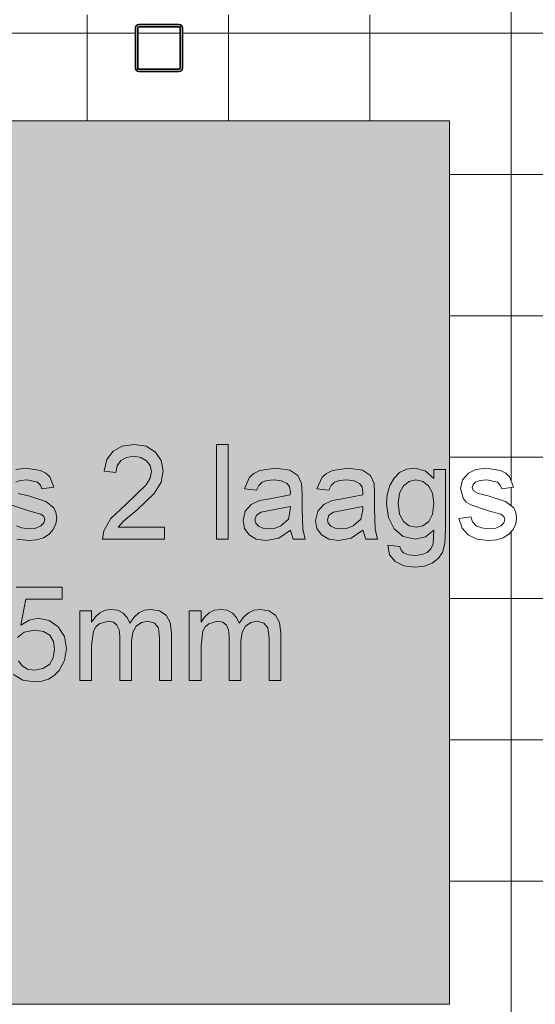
# Model space of a CAD drawing. Header units: millimetres. Extents: x -281 to 145437, y -16481 to 78869.
# Tile 109 of 256: x 5705 to 6799, y 31970 to 34060. Entities that reach past the tile are written whole.
import ezdxf

# ---------------------------------------------------------------- set-up
doc = ezdxf.new("R2010")
doc.units = ezdxf.units.MM
for name, color, linetype, lineweight in [('A--A23__Vloeren', 8, 'Continuous', 5), ('A--L28__Hoofddraagconstructies', 3, 'Continuous', 9), ('A--L90__Terrein', 7, 'Continuous', 5)]:
    doc.layers.add(name, color=color, linetype=linetype, lineweight=lineweight)

# ---------------------------------------------------------------- blocks, each defined once
blk = doc.blocks.new('28_SCO_TLB_column steel square hollow section hot rolled - K100x100x5-V51-L_80_ 11')
at = {"layer": 'A--L28__Hoofddraagconstructies', "lineweight": 13}
h = blk.add_hatch(dxfattribs=at)
h.set_pattern_fill('FP_105', color=256, style=0, pattern_type=2)
h.set_pattern_definition([(45, (-6000.5, -34000), (-500, 500), []), (45, (-5830.5, -34000), (-500, 500), []), (45, (-5820.5, -34000), (-500, 500), []), (45, (-5810.5, -34000), (-500, 500), []), (45, (-5800.5, -34000), (-500, 500), []), (45, (-5790.5, -34000), (-500, 500), []), (45, (-5780.5, -34000), (-500, 500), []), (45, (-5770.5, -34000), (-500, 500), [])])
h.paths.add_polyline_path([(-42.5, -50), (44.3, -49.3), (47.8, -47.8), (50, -42.5), (49.3, 44.3), (47.8, 47.8), (42.5, 50), (-44.3, 49.3), (-47.8, 47.8), (-50, 42.5), (-49.3, -44.3), (-47.8, -47.8), (-44.3, -49.3)])
h.paths.add_polyline_path([(-42.5, -45), (-44.3, -44.3), (-45, -42.5), (-44.3, 44.3), (-42.5, 45), (44.3, 44.3), (45, 42.5), (44.3, -44.3), (42.5, -45), (-4.5, -45)])
at = {"layer": 'A--L28__Hoofddraagconstructies', "color": 170, "lineweight": 35}
for p, q in [((-50, 42.5), (-50, -42.5)), ((-45, -42.5), (-45, 42.5)), ((42.5, 50), (-42.5, 50)), ((-42.5, 45), (42.5, 45)), ((45, 42.5), (45, -42.5)), ((50, -42.5), (50, 42.5)), ((42.5, -45), (-42.5, -45)), ((-42.5, -50), (42.5, -50))]:
    blk.add_line(p, q, dxfattribs=at)
for centre, radius, start, end in [((-42.5, 42.5), 7.5, 90, 180), ((-42.5, 42.5), 2.5, 90, 180), ((42.5, 42.5), 7.5, 360, 90), ((42.5, 42.5), 2.5, 0, 90), ((-42.5, -42.5), 7.5, 180, 270), ((-42.5, -42.5), 2.5, 180, 270), ((42.5, -42.5), 2.5, 270, 360), ((42.5, -42.5), 7.5, 270, 360)]:
    blk.add_arc(centre, radius, start, end, dxfattribs=at)
blk = doc.blocks.new('TBR-B-BWK-C-NIE-ARC-R25_rvt-1-L_80_ 11')
at = {"layer": 'A--L28__Hoofddraagconstructies', "color": 130, "lineweight": 13}
blk.add_blockref('28_SCO_TLB_column steel square hollow section hot rolled - K100x100x5-V51-L_80_ 11', (6000.5, 34000), dxfattribs=at)
blk = doc.blocks.new('NLRS_90_PA_LB_fietsvak dubbellaags_gen_cpz - NLRS_72_21_01_fietsvak 10x hoh 375-48998501-L_80_ 11')
at = {"layer": 'A--L90__Terrein'}
blk.add_hatch(color=256, dxfattribs=at).paths.add_polyline_path([(1900, 0), (1900, 1875), (0, 1875), (0, 0), (1279, 0)])
for p, q in [((1900, 1875), (0, 1875)), ((1900, 0), (1900, 1875)), ((1186.1, 1173.9), (1172.9, 1156.2)), ((1205.6, 1184.8), (1186.1, 1173.9)), ((1230.9, 1188.4), (1205.6, 1184.8)), ((1256.3, 1184.4), (1230.9, 1188.4)), ((1275.8, 1172.3), (1256.3, 1184.4)), ((1288.3, 1154.3), (1275.8, 1172.3)), ((1430.5, 1188.4), (1405.4, 1188.4)), ((1405.4, 1188.4), (1405.4, 987.5)), ((1430.5, 987.5), (1430.5, 1188.4)), ((1172.9, 1156.2), (1166.8, 1131.9)), ((1194.7, 1143.2), (1202.5, 1154.1)), ((1202.5, 1154.1), (1214.7, 1161)), ((1214.7, 1161), (1230.3, 1163.3)), ((1230.3, 1163.3), (1245.3, 1161)), ((1245.3, 1161), (1257.1, 1153.9)), ((1257.1, 1153.9), (1264.7, 1143.5)), ((1292.4, 1132.4), (1288.3, 1154.3)), ((1001.5, 1138.2), (979.9, 1135.1)), ((1032, 1133.3), (1001.5, 1138.2)), ((1043.5, 1127.5), (1032, 1133.3)), ((1166.8, 1131.9), (1191.9, 1128.8)), ((1191.9, 1128.8), (1194.7, 1143.2)), ((1267.3, 1130.9), (1264.6, 1116.8)), ((1264.7, 1143.5), (1267.3, 1130.9)), ((1287.9, 1108.6), (1292.4, 1132.4)), ((1497.8, 1133.1), (1485.2, 1127)), ((1530.9, 1138.2), (1497.8, 1133.1)), ((1561.4, 1133.7), (1530.9, 1138.2)), ((1578.6, 1122.5), (1561.4, 1133.7)), ((1651.6, 1133.1), (1639, 1127)), ((1684.8, 1138.2), (1651.6, 1133.1)), ((1715.2, 1133.7), (1684.8, 1138.2)), ((1732.4, 1122.5), (1715.2, 1133.7)), ((1809.2, 1135.8), (1794.4, 1128.5)), ((1826.4, 1138.2), (1809.2, 1135.8)), ((1848.8, 1132.7), (1826.4, 1138.2)), ((1866.9, 1116.2), (1848.8, 1132.7)), ((1892, 1135), (1866.9, 1135)), ((1866.9, 1135), (1866.9, 1116.2)), ((1892, 1007.7), (1892, 1135)), ((1956.2, 1135.1), (1940.2, 1127.7)), ((1977.8, 1138.2), (1956.2, 1135.1)), ((2008.3, 1133.3), (1977.8, 1138.2)), ((2019.8, 1127.5), (2008.3, 1133.3)), ((979.4, 1108.3), (989, 1111.9)), ((989, 1111.9), (1003.4, 1113.1)), ((1003.4, 1113.1), (1025.5, 1108.1)), ((1025.5, 1108.1), (1031.8, 1102.1)), ((1051.5, 1119.9), (1043.5, 1127.5)), ((1060.1, 1097.4), (1051.5, 1119.9)), ((1264.6, 1116.8), (1256.4, 1102.4)), ((1273.1, 1084), (1287.9, 1108.6)), ((1475.9, 1118.8), (1465.1, 1094.2)), ((1485.2, 1127), (1475.9, 1118.8)), ((1495.2, 1101.5), (1502.3, 1108.2)), ((1502.3, 1108.2), (1512.7, 1111.9)), ((1512.7, 1111.9), (1527.7, 1113.1)), ((1527.7, 1113.1), (1543.9, 1111.3)), ((1543.9, 1111.3), (1555.5, 1105.8)), ((1586.3, 1105.5), (1578.6, 1122.5)), ((1629.7, 1118.8), (1618.9, 1094.2)), ((1639, 1127), (1629.7, 1118.8)), ((1649, 1101.5), (1656.1, 1108.2)), ((1656.1, 1108.2), (1666.6, 1111.9)), ((1666.6, 1111.9), (1681.5, 1113.1)), ((1681.5, 1113.1), (1697.7, 1111.3)), ((1697.7, 1111.3), (1709.3, 1105.8)), ((1740.1, 1105.5), (1732.4, 1122.5)), ((1782.4, 1116.7), (1773.6, 1100.9)), ((1794.4, 1128.5), (1782.4, 1116.7)), ((1802.4, 1100.6), (1814.4, 1110)), ((1814.4, 1110), (1828.8, 1113.1)), ((1828.8, 1113.1), (1843.4, 1109.9)), ((1843.4, 1109.9), (1855.7, 1100.4)), ((1927.9, 1113.4), (1923.4, 1094.7)), ((1940.2, 1127.7), (1927.9, 1113.4)), ((1950.3, 1103.2), (1955.7, 1108.3)), ((1955.7, 1108.3), (1965.3, 1111.9)), ((1965.3, 1111.9), (1979.7, 1113.1)), ((1979.7, 1113.1), (2001.8, 1108.1)), ((2001.8, 1108.1), (2008.1, 1102.1)), ((2027.8, 1119.9), (2019.8, 1127.5)), ((2036.4, 1097.4), (2027.8, 1119.9)), ((1031.8, 1102.1), (1035, 1094.2)), ((1035, 1094.2), (1060.1, 1097.4)), ((1256.4, 1102.4), (1213.1, 1060.6)), ((1465.1, 1094.2), (1490.2, 1091.1)), ((1490.2, 1091.1), (1495.2, 1101.5)), ((1555.5, 1105.8), (1560.6, 1098.5)), ((1560.6, 1098.5), (1562.4, 1087.3)), ((1562.4, 1087.3), (1562.2, 1081.7)), ((1587.5, 1083.5), (1586.3, 1105.5)), ((1618.9, 1094.2), (1644, 1091.1)), ((1644, 1091.1), (1649, 1101.5)), ((1709.3, 1105.8), (1714.5, 1098.5)), ((1714.5, 1098.5), (1716.2, 1087.3)), ((1716.2, 1087.3), (1716, 1081.7)), ((1741.3, 1083.5), (1740.1, 1105.5)), ((1773.6, 1100.9), (1768.2, 1082.3)), ((1794.3, 1085.2), (1802.4, 1100.6)), ((1855.7, 1100.4), (1864.1, 1084.8)), ((1923.4, 1094.7), (1929, 1074.4)), ((1948.5, 1097.2), (1950.3, 1103.2)), ((1951.5, 1089.9), (1948.5, 1097.2)), ((1960.9, 1084.4), (1951.5, 1089.9)), ((2008.1, 1102.1), (2011.3, 1094.2)), ((2011.3, 1094.2), (2036.4, 1097.4)), ((1006.2, 1079), (984.6, 1084.4)), ((1043, 1067.2), (1006.2, 1079)), ((1060.2, 1053.8), (1043, 1067.2)), ((1237.1, 1049.5), (1273.1, 1084)), ((1496.9, 1069.3), (1479.4, 1061)), ((1518.7, 1073), (1496.9, 1069.3)), ((1562.2, 1081.7), (1518.7, 1073)), ((1587.5, 1052.2), (1587.5, 1083.5)), ((1650.8, 1069.3), (1633.2, 1061)), ((1672.5, 1073), (1650.8, 1069.3)), ((1716, 1081.7), (1672.5, 1073)), ((1741.3, 1052.2), (1741.3, 1083.5)), ((1768.2, 1082.3), (1766.4, 1062)), ((1791.5, 1063.7), (1794.3, 1085.2)), ((1864.1, 1084.8), (1866.9, 1063)), ((1929, 1074.4), (1935.9, 1066.2)), ((1935.9, 1066.2), (1945.5, 1060.1)), ((1982.5, 1079), (1960.9, 1084.4)), ((2019.4, 1067.2), (1982.5, 1079)), ((2036.5, 1053.8), (2019.4, 1067.2)), ((969.2, 1060.1), (1007, 1047.8)), ((1007, 1047.8), (1032.9, 1040.6)), ((1064.8, 1044), (1060.2, 1053.8)), ((1213.1, 1060.6), (1181.6, 1031.5)), ((1208.2, 1025.4), (1237.1, 1049.5)), ((1466.7, 1046.6), (1461.9, 1026.7)), ((1479.4, 1061), (1466.7, 1046.6)), ((1500.2, 1044.8), (1521.9, 1048.9)), ((1521.9, 1048.9), (1562.4, 1056.6)), ((1562.2, 1049.5), (1558.3, 1030)), ((1562.4, 1056.6), (1562.2, 1049.5)), ((1588.8, 1008.6), (1587.5, 1052.2)), ((1620.5, 1046.6), (1615.7, 1026.7)), ((1633.2, 1061), (1620.5, 1046.6)), ((1654.1, 1044.8), (1675.7, 1048.9)), ((1675.7, 1048.9), (1716.2, 1056.6)), ((1716, 1049.5), (1712.1, 1030)), ((1716.2, 1056.6), (1716, 1049.5)), ((1742.6, 1008.6), (1741.3, 1052.2)), ((1766.4, 1062), (1770.4, 1033.5)), ((1794.2, 1040.7), (1791.5, 1063.7)), ((1866.9, 1063), (1864.2, 1040.4)), ((1945.5, 1060.1), (1983.3, 1047.8)), ((1983.3, 1047.8), (2009.2, 1040.6)), ((2041.1, 1044), (2036.5, 1053.8)), ((1032.9, 1040.6), (1039.2, 1035.7)), ((1039.2, 1035.7), (1041.3, 1029.3)), ((1041.3, 1029.3), (1039.2, 1021.9)), ((1064.5, 1019.6), (1066.4, 1032)), ((1066.4, 1032), (1064.8, 1044)), ((1181.6, 1031.5), (1166.4, 1004.8)), ((1196.9, 1012.6), (1208.2, 1025.4)), ((1461.9, 1026.7), (1465.1, 1009.9)), ((1487, 1028.5), (1490.5, 1038.2)), ((1488.9, 1021), (1487, 1028.5)), ((1490.5, 1038.2), (1500.2, 1044.8)), ((1558.3, 1030), (1541.9, 1015.5)), ((1615.7, 1026.7), (1618.9, 1009.9)), ((1640.9, 1028.5), (1644.3, 1038.2)), ((1642.7, 1021), (1640.9, 1028.5)), ((1644.3, 1038.2), (1654.1, 1044.8)), ((1712.1, 1030), (1695.7, 1015.5)), ((1770.4, 1033.5), (1782.4, 1009.4)), ((1802.3, 1024.9), (1794.2, 1040.7)), ((1814.3, 1015.7), (1802.3, 1024.9)), ((1856, 1024.8), (1843.9, 1015.7)), ((1864.2, 1040.4), (1856, 1024.8)), ((1945.4, 1034.6), (1920.2, 1031.4)), ((1920.2, 1031.4), (1927.1, 1011)), ((1949.3, 1023.8), (1945.4, 1034.6)), ((2009.2, 1040.6), (2015.5, 1035.7)), ((2015.5, 1035.7), (2017.6, 1029.3)), ((2017.6, 1029.3), (2015.5, 1021.9)), ((2040.9, 1019.6), (2042.7, 1032)), ((2042.7, 1032), (2041.1, 1044)), ((992.1, 1011.1), (980.7, 1015.9)), ((1007.3, 1009.5), (992.1, 1011.1)), ((1022.3, 1011), (1007.3, 1009.5)), ((1032.9, 1015.4), (1022.3, 1011)), ((1039.2, 1021.9), (1032.9, 1015.4)), ((1050.2, 998), (1059.1, 1008)), ((1059.1, 1008), (1064.5, 1019.6)), ((1166.4, 1004.8), (1163.7, 987.5)), ((1295.5, 1012.6), (1196.9, 1012.6)), ((1295.5, 987.5), (1295.5, 1012.6)), ((1465.1, 1009.9), (1474.6, 996.3)), ((1494.5, 1014.9), (1488.9, 1021)), ((1503.7, 1010.8), (1494.5, 1014.9)), ((1516.5, 1009.5), (1503.7, 1010.8)), ((1529.9, 1011), (1516.5, 1009.5)), ((1541.9, 1015.5), (1529.9, 1011)), ((1538, 989.3), (1562.4, 1006.3)), ((1562.4, 1006.3), (1568.7, 987.5)), ((1593.8, 987.5), (1588.8, 1008.6)), ((1618.9, 1009.9), (1628.5, 996.3)), ((1648.3, 1014.9), (1642.7, 1021)), ((1657.6, 1010.8), (1648.3, 1014.9)), ((1670.3, 1009.5), (1657.6, 1010.8)), ((1683.8, 1011), (1670.3, 1009.5)), ((1695.7, 1015.5), (1683.8, 1011)), ((1691.8, 989.3), (1716.2, 1006.3)), ((1716.2, 1006.3), (1722.5, 987.5)), ((1747.6, 987.5), (1742.6, 1008.6)), ((1782.4, 1009.4), (1801.7, 993)), ((1829.2, 1012.6), (1814.3, 1015.7)), ((1843.9, 1015.7), (1829.2, 1012.6)), ((1849.2, 992.2), (1866.9, 1006.3)), ((1866.9, 1006.3), (1865.2, 977.1)), ((1890.3, 978.2), (1892, 1007.7)), ((1927.1, 1011), (1939.5, 996.2)), ((1957, 1015.9), (1949.3, 1023.8)), ((1968.4, 1011.1), (1957, 1015.9)), ((1983.6, 1009.5), (1968.4, 1011.1)), ((1998.7, 1011), (1983.6, 1009.5)), ((2009.2, 1015.4), (1998.7, 1011)), ((2015.5, 1021.9), (2009.2, 1015.4)), ((2026.5, 998), (2035.4, 1008)), ((2035.4, 1008), (2040.9, 1019.6)), ((981.6, 987.3), (1007, 984.4)), ((1007, 984.4), (1023.4, 985.9)), ((1023.4, 985.9), (1038.1, 990.5)), ((1038.1, 990.5), (1050.2, 998)), ((1163.7, 987.5), (1295.5, 987.5)), ((1405.4, 987.5), (1430.5, 987.5)), ((1474.6, 996.3), (1490.1, 987.3)), ((1490.1, 987.3), (1511.1, 984.4)), ((1511.1, 984.4), (1538, 989.3)), ((1568.7, 987.5), (1593.8, 987.5)), ((1628.5, 996.3), (1644, 987.3)), ((1644, 987.3), (1664.9, 984.4)), ((1664.9, 984.4), (1691.8, 989.3)), ((1722.5, 987.5), (1747.6, 987.5)), ((1801.7, 993), (1827.6, 987.5)), ((1827.6, 987.5), (1849.2, 992.2)), ((1939.5, 996.2), (1958, 987.3)), ((1958, 987.3), (1983.3, 984.4)), ((1983.3, 984.4), (1999.7, 985.9)), ((1999.7, 985.9), (2014.4, 990.5)), ((2014.4, 990.5), (2026.5, 998)), ((1769.6, 974.9), (1773.1, 954.3)), ((1794.7, 971.8), (1769.6, 974.9)), ((1797.4, 964), (1794.7, 971.8)), ((1802.8, 958.6), (1797.4, 964)), ((1860.5, 966.9), (1852.9, 959.3)), ((1865.2, 977.1), (1860.5, 966.9)), ((1885.1, 958.9), (1890.3, 978.2)), ((1773.1, 954.3), (1784.9, 939.6)), ((1813.4, 954.4), (1802.8, 958.6)), ((1827.2, 953), (1813.4, 954.4)), ((1841.9, 954.6), (1827.2, 953)), ((1852.9, 959.3), (1841.9, 954.6)), ((1863.4, 936.2), (1876.3, 946)), ((1876.3, 946), (1885.1, 958.9)), ((1784.9, 939.6), (1803.3, 930.8)), ((1803.3, 930.8), (1826.7, 927.9)), ((1826.7, 927.9), (1846.8, 929.9)), ((1846.8, 929.9), (1863.4, 936.2)), ((1077.7, 885.3), (980.4, 885.3)), ((1077.7, 860.2), (1077.7, 885.3)), ((990, 804.8), (1000.7, 860.2)), ((1000.7, 860.2), (1077.7, 860.2)), ((1169.3, 836.3), (1157.8, 830.7)), ((1182.3, 838.2), (1169.3, 836.3)), ((1196.3, 836.3), (1182.3, 838.2)), ((1207.5, 830.5), (1196.3, 836.3)), ((1252.7, 836.4), (1240.9, 830.9)), ((1265.7, 838.2), (1252.7, 836.4)), ((1284.6, 835.1), (1265.7, 838.2)), ((1401.6, 836.3), (1390.1, 830.7)), ((1414.6, 838.2), (1401.6, 836.3)), ((1428.6, 836.3), (1414.6, 838.2)), ((1439.8, 830.5), (1428.6, 836.3)), ((1485, 836.4), (1473.2, 830.9)), ((1498, 838.2), (1485, 836.4)), ((1516.9, 835.1), (1498, 838.2)), ((1007.9, 815.7), (990, 804.8)), ((1026.7, 819.3), (1007.9, 815.7)), ((1050.2, 814.8), (1026.7, 819.3)), ((1140.5, 835), (1115.4, 835)), ((1115.4, 835), (1115.4, 687.5)), ((1140.5, 810.8), (1140.5, 835)), ((1148, 821.9), (1140.5, 810.8)), ((1157.8, 830.7), (1148, 821.9)), ((1215.9, 821.3), (1207.5, 830.5)), ((1221.3, 809), (1215.9, 821.3)), ((1230.5, 821.8), (1221.3, 809)), ((1240.9, 830.9), (1230.5, 821.8)), ((1298.5, 826), (1284.6, 835.1)), ((1307.1, 810.6), (1298.5, 826)), ((1372.8, 835), (1347.7, 835)), ((1347.7, 835), (1347.7, 687.5)), ((1372.8, 810.8), (1372.8, 835)), ((1380.4, 821.9), (1372.8, 810.8)), ((1390.1, 830.7), (1380.4, 821.9)), ((1448.2, 821.3), (1439.8, 830.5)), ((1453.6, 809), (1448.2, 821.3)), ((1462.8, 821.8), (1453.6, 809)), ((1473.2, 830.9), (1462.8, 821.8)), ((1530.8, 826), (1516.9, 835.1)), ((1539.4, 810.6), (1530.8, 826)), ((997.6, 789.9), (1019.7, 794.2)), ((1019.7, 794.2), (1038.3, 791.5)), ((1069.6, 801.3), (1050.2, 814.8)), ((1082.8, 780.8), (1069.6, 801.3)), ((1144.3, 791.9), (1149.3, 801)), ((1149.3, 801), (1156.7, 807.7)), ((1156.7, 807.7), (1175.3, 813.1)), ((1175.3, 813.1), (1186.7, 811)), ((1186.7, 811), (1194.3, 805)), ((1194.3, 805), (1198.7, 794.8)), ((1198.7, 794.8), (1200.1, 780.6)), ((1227.7, 789.9), (1235.1, 803)), ((1235.1, 803), (1246.2, 810.6)), ((1246.2, 810.6), (1259.8, 813.1)), ((1259.8, 813.1), (1274.1, 809.1)), ((1274.1, 809.1), (1282.6, 798.8)), ((1282.6, 798.8), (1284.9, 777.9)), ((1310, 788.6), (1307.1, 810.6)), ((1376.6, 791.9), (1381.6, 801)), ((1381.6, 801), (1389, 807.7)), ((1389, 807.7), (1407.6, 813.1)), ((1407.6, 813.1), (1419, 811)), ((1419, 811), (1426.6, 805)), ((1426.6, 805), (1431, 794.8)), ((1431, 794.8), (1432.4, 780.6)), ((1460, 789.9), (1467.4, 803)), ((1467.4, 803), (1478.5, 810.6)), ((1478.5, 810.6), (1492.1, 813.1)), ((1492.1, 813.1), (1506.4, 809.1)), ((1506.4, 809.1), (1514.9, 798.8)), ((1514.9, 798.8), (1517.2, 777.9)), ((1542.3, 788.6), (1539.4, 810.6)), ((983.5, 778.5), (997.6, 789.9)), ((1038.3, 791.5), (1051.5, 783.3)), ((1051.5, 783.3), (1059.4, 770.4)), ((1087.1, 755), (1082.8, 780.8)), ((1140.5, 761.9), (1144.3, 791.9)), ((1200.1, 780.6), (1200.1, 687.5)), ((1225.3, 770.8), (1227.7, 789.9)), ((1284.9, 777.9), (1284.9, 687.5)), ((1310, 687.5), (1310, 788.6)), ((1372.8, 761.9), (1376.6, 791.9)), ((1432.4, 780.6), (1432.4, 687.5)), ((1457.6, 770.8), (1460, 789.9)), ((1517.2, 777.9), (1517.2, 687.5)), ((1542.3, 687.5), (1542.3, 788.6)), ((1062, 753.5), (1059.2, 735.5)), ((1059.4, 770.4), (1062, 753.5)), ((1083.2, 729.9), (1087.1, 755)), ((1140.5, 687.5), (1140.5, 761.9)), ((1225.3, 687.5), (1225.3, 770.8)), ((1372.8, 687.5), (1372.8, 761.9)), ((1457.6, 687.5), (1457.6, 770.8)), ((1059.2, 735.5), (1050.8, 721.5)), ((993, 718.1), (985, 728.9)), ((1004.5, 711.6), (993, 718.1)), ((1019.3, 709.5), (1004.5, 711.6)), ((1037.3, 712.5), (1019.3, 709.5)), ((1050.8, 721.5), (1037.3, 712.5)), ((1071.4, 708.4), (1083.2, 729.9)), ((974.9, 699.8), (994.5, 688.2)), ((1034.9, 685.9), (1048.8, 690.4)), ((1048.8, 690.4), (1060.9, 697.9)), ((1060.9, 697.9), (1071.4, 708.4)), ((994.5, 688.2), (1019.2, 684.4)), ((1019.2, 684.4), (1034.9, 685.9)), ((1115.4, 687.5), (1140.5, 687.5)), ((1200.1, 687.5), (1225.3, 687.5)), ((1284.9, 687.5), (1310, 687.5)), ((1347.7, 687.5), (1372.8, 687.5)), ((1432.4, 687.5), (1457.6, 687.5)), ((1517.2, 687.5), (1542.3, 687.5)), ((0, 0), (1900, 0))]:
    blk.add_line(p, q, dxfattribs=at)

msp = doc.modelspace()

# ---------------------------------------------------------------- hatches: boundary and pattern name
at = {"layer": 'A--A23__Vloeren'}
h = msp.add_hatch(dxfattribs=at)
h.set_pattern_fill('FP_213', color=256, style=0, pattern_type=2)
h.set_pattern_definition([(0, (7648.04, 36431.46), (0, 300), []), (90, (7648.04, 36431.46), (-300, 2e-14), [])])
h.paths.add_polyline_path([(4717, 12483), (5950.5, 12483), (5951.5, 12545), (5952.7, 12547.8), (5958, 12550), (6045.5, 12549), (6048.3, 12547.8), (6050.5, 12542.5), (6050.5, 12483), (9400, 12483), (9400, 12700), (8817, 12700), (8817, 15700), (8900, 15700), (8900, 16450), (8817, 16450), (8817, 21700), (9400, 21700), (9400, 22808.8), (8817, 22808.8), (8817, 28808.8), (9400, 28808.8), (9400, 29700), (8817, 29700), (8817, 35700), (9400, 35700), (9400, 36900), (8817, 36900), (8817, 42900), (9400, 42900), (9400, 43913), (8817, 43913), (8817, 49288), (9400, 49288), (9400, 50010), (8817, 50010), (8817, 55260), (9400, 55260), (9400, 56200), (10717, 56200), (10717, 56540), (9140, 56540), (9140, 56717), (8110, 56717), (8110, 56712), (8045, 56712), (8046, 56715.5), (8060, 56715.5), (8060, 56717), (8039.4, 56717), (8039, 56715), (6800.2, 56715.5), (6800, 56717), (6780, 56717), (6780, 56715.5), (6794, 56714.7), (6795, 56712), (6730, 56712), (6731, 56715.5), (6730, 56715.5), (6730, 56717), (4717, 56717), (4717, 55445), (6617, 55445), (6617, 52070), (4717, 52070), (4717, 51845), (6617, 51845), (6617, 48470), (4717, 48470), (4717, 48245), (6617, 48245), (6617, 44870), (4717, 44870), (4717, 44645), (6617, 44645), (6617, 41270), (4717, 41270), (4717, 41045), (6617, 41045), (6617, 37670), (4717, 37670), (4717, 37445), (6617, 37445), (6617, 34070), (4717, 34070), (4717, 33845), (6617, 33845), (6617, 30470), (4717, 30470), (4717, 30325), (6617, 30325), (6617, 26950), (4717, 26950), (4717, 26645), (6617, 26645), (6617, 23270), (4717, 23270), (4717, 23045), (6617, 23045), (6617, 19670), (4717, 19670), (4717, 19445), (6617, 19445), (6617, 16070), (4717, 16069.5), (4717, 15800), (6617, 15800), (6617, 12800), (4717, 12800), (4717, 12580.7)])
h.paths.add_polyline_path([(6044.8, 12483), (6045.5, 12483), (6044.8, 12544.3), (6043, 12545), (5956.2, 12544.3), (5955.5, 12542.5), (5956.2, 12483), (5996, 12483)])
h.paths.add_polyline_path([(5996, 15950), (5956.2, 15950.7), (5952.7, 15952.2), (5950.5, 15957.5), (5951.5, 16045), (5952.7, 16047.8), (5958, 16050), (6045.5, 16049), (6048.3, 16047.8), (6050.5, 16042.5), (6049.8, 15955.7), (6048.3, 15952.2), (6043, 15950)])
h.paths.add_polyline_path([(6043, 15955), (6044.8, 15955.7), (6045.5, 15957.5), (6044.8, 16044.3), (6043, 16045), (5956.2, 16044.3), (5955.5, 16042.5), (5956.2, 15955.7), (5958, 15955), (5996, 15955)])
h.paths.add_polyline_path([(6700.3, 18554.3), (6674, 18557.8), (6656.5, 18566.2), (6644.1, 18581), (6637.2, 18601.4), (6662.4, 18604.6), (6666.3, 18593.8), (6675, 18585.5), (6685.4, 18581.1), (6700.6, 18579.5), (6716.7, 18581.4), (6726.2, 18585.4), (6732.5, 18591.8), (6734.6, 18599.3), (6731, 18606.9), (6726.2, 18610.6), (6699.5, 18618), (6662.5, 18630.1), (6652.9, 18636.2), (6646, 18644.4), (6640.4, 18664.7), (6644.9, 18683.4), (6657.2, 18697.7), (6673.2, 18705.1), (6696.7, 18707.9), (6725.3, 18703.2), (6736.8, 18697.4), (6744.8, 18689.9), (6753.4, 18667.4), (6728.3, 18664.2), (6725.1, 18672.1), (6718.8, 18678.1), (6694.8, 18682.9), (6682.3, 18681.9), (6672.7, 18678.3), (6667.3, 18673.1), (6665.5, 18667.2), (6668.5, 18659.9), (6677.9, 18654.4), (6700.3, 18648.7), (6736.4, 18637.2), (6753.5, 18623.8), (6758.6, 18610.6), (6759.3, 18599.3), (6757.9, 18589.6), (6752.4, 18577.9), (6743.5, 18567.9), (6731.4, 18560.5), (6715.7, 18555.8), (6700.6, 18554.4)])
h.paths.add_polyline_path([(5958, 19550), (5952.7, 19552.2), (5950.5, 19557.5), (5951.5, 19645), (5952.7, 19647.8), (5958, 19650), (6045.5, 19649), (6048.3, 19647.8), (6050.5, 19642.5), (6049.8, 19555.7), (6048.3, 19552.2), (6043, 19550), (5996, 19550)])
h.paths.add_polyline_path([(6043, 19555), (6044.8, 19555.7), (6045.5, 19557.5), (6044.8, 19644.3), (6043, 19645), (5956.2, 19644.3), (5955.5, 19642.5), (5956.2, 19555.7), (5958, 19555), (5996, 19555)])
h.paths.add_polyline_path([(6700.3, 22154.3), (6674, 22157.8), (6656.5, 22166.2), (6644.1, 22181), (6637.2, 22201.4), (6662.5, 22204.2), (6666.3, 22193.8), (6675, 22185.5), (6685.4, 22181.1), (6700.6, 22179.5), (6716, 22181.1), (6726.2, 22185.4), (6732.5, 22191.8), (6734.6, 22199.3), (6732.5, 22205.7), (6726.2, 22210.6), (6699.5, 22218), (6662.5, 22230.1), (6652.9, 22236.2), (6646, 22244.4), (6640.4, 22264.7), (6644.9, 22283.4), (6657.2, 22297.7), (6673.2, 22305.1), (6696.7, 22307.9), (6725.3, 22303.2), (6736.8, 22297.4), (6744.8, 22289.9), (6753.4, 22267.4), (6728.3, 22264.2), (6725.1, 22272.1), (6718.8, 22278.1), (6694.8, 22282.9), (6682.3, 22281.9), (6672.7, 22278.3), (6667.3, 22273.1), (6665.5, 22267.2), (6668.5, 22259.9), (6677.9, 22254.4), (6700.3, 22248.7), (6736.4, 22237.2), (6753.5, 22223.8), (6758.6, 22210.6), (6759.3, 22199.3), (6757.9, 22189.6), (6752.4, 22177.9), (6743.5, 22167.9), (6731.4, 22160.5), (6715.7, 22155.8), (6700.3, 22154.3)])
h.paths.add_polyline_path([(5996, 23150), (5956.2, 23150.7), (5952.7, 23152.2), (5950.5, 23157.5), (5951.5, 23245), (5952.7, 23247.8), (5958, 23250), (6045.5, 23249), (6048.3, 23247.8), (6050.5, 23242.5), (6049.8, 23155.7), (6048.3, 23152.2), (6043, 23150)])
h.paths.add_polyline_path([(5996, 23155), (6044.8, 23155.7), (6045.5, 23157.5), (6044.8, 23244.3), (6043, 23245), (5956.2, 23244.3), (5955.5, 23242.5), (5956.2, 23155.7), (5958, 23155)])
h.paths.add_polyline_path([(6700.3, 25754.3), (6674, 25757.8), (6656.5, 25766.2), (6644.1, 25781), (6637.2, 25801.4), (6662.5, 25804.2), (6666.3, 25793.8), (6675, 25785.5), (6685.4, 25781.1), (6700.6, 25779.5), (6716, 25781.1), (6726.2, 25785.4), (6732.5, 25791.8), (6734.6, 25799.3), (6732.5, 25805.7), (6726.2, 25810.6), (6699.5, 25818), (6662.5, 25830.1), (6652.9, 25836.2), (6646, 25844.4), (6640.4, 25864.7), (6644.9, 25883.4), (6657.2, 25897.7), (6673.2, 25905.1), (6696.7, 25907.9), (6728.4, 25901.7), (6736.8, 25897.4), (6744.8, 25889.9), (6753.4, 25867.4), (6728.3, 25864.2), (6725.1, 25872.1), (6718.8, 25878.1), (6694.8, 25882.9), (6682.3, 25881.9), (6672.7, 25878.3), (6667.3, 25873.1), (6665.5, 25867.2), (6668.5, 25859.9), (6677.9, 25854.4), (6700.3, 25848.7), (6736.4, 25837.2), (6753.5, 25823.8), (6758.6, 25810.6), (6759.3, 25799.3), (6757.9, 25789.6), (6752.4, 25777.9), (6743.5, 25767.9), (6731.4, 25760.5), (6715.7, 25755.8), (6700.3, 25754.3)])
h.paths.add_polyline_path([(6043, 26750), (5956.2, 26750.7), (5952.7, 26752.2), (5950.5, 26757.5), (5951.5, 26845), (5952.7, 26847.8), (5958, 26850), (6045.5, 26849), (6048.3, 26847.8), (6050.5, 26842.5), (6049.8, 26755.7), (6048.3, 26752.2), (6044.8, 26750.7)])
h.paths.add_polyline_path([(6043, 26755), (6044.8, 26755.7), (6045.5, 26757.5), (6044.8, 26844.3), (6043, 26845), (5956.2, 26844.3), (5955.5, 26842.5), (5956.2, 26755.7), (5958, 26755), (5996, 26755)])
h.paths.add_polyline_path([(6700.3, 29434.4), (6674, 29437.8), (6656.5, 29446.3), (6644.1, 29461), (6637.2, 29481.5), (6662.5, 29484.2), (6666.3, 29473.9), (6675, 29465.6), (6685.4, 29461.1), (6700.6, 29459.5), (6716, 29461.1), (6726.2, 29465.5), (6732.5, 29471.9), (6734.6, 29479.4), (6732.5, 29485.8), (6726.2, 29490.7), (6699.5, 29498.1), (6662.5, 29510.1), (6652.9, 29516.3), (6646, 29524.5), (6640.4, 29544.7), (6644.9, 29563.4), (6657.2, 29577.7), (6673.2, 29585.2), (6696.7, 29587.9), (6725.3, 29583.3), (6736.8, 29577.5), (6744.8, 29570), (6753.4, 29547.4), (6728.3, 29544.3), (6725.1, 29552.2), (6718.8, 29558.1), (6694.8, 29563), (6682.3, 29561.9), (6672.7, 29558.4), (6667.3, 29553.2), (6665.5, 29547.3), (6668.5, 29540), (6677.9, 29534.4), (6700.3, 29528.8), (6736.4, 29517.3), (6753.5, 29503.9), (6758.6, 29490.7), (6759.3, 29479.4), (6757.9, 29469.7), (6752.4, 29458), (6743.5, 29448), (6731.4, 29440.6), (6715.7, 29435.8), (6700.3, 29434.4)])
h.paths.add_polyline_path([(5958, 30350), (5952.7, 30352.2), (5950.5, 30357.5), (5951.5, 30445), (5952.7, 30447.8), (5958, 30450), (6045.5, 30449), (6048.3, 30447.8), (6050.5, 30442.5), (6049.8, 30355.7), (6048.3, 30352.2), (6043, 30350), (5996, 30350)])
h.paths.add_polyline_path([(5996, 30355), (6044.8, 30355.7), (6045.5, 30357.5), (6044.8, 30444.3), (6043, 30445), (5956.2, 30444.3), (5955.5, 30442.5), (5956.2, 30355.7), (5958, 30355)])
h.paths.add_polyline_path([(6700.3, 32954.3), (6674, 32957.8), (6656.5, 32966.2), (6644.1, 32981), (6637.2, 33001.4), (6662.5, 33004.2), (6666.3, 32993.8), (6675, 32985.5), (6685.4, 32981.1), (6700.6, 32979.5), (6716, 32981.1), (6726.2, 32985.4), (6732.5, 32991.8), (6734.6, 32999.3), (6732.5, 33005.7), (6726.2, 33010.6), (6699.5, 33018), (6662.5, 33030.1), (6652.9, 33036.2), (6646, 33044.4), (6640.4, 33064.7), (6644.9, 33083.4), (6657.2, 33097.7), (6673.2, 33105.1), (6696.7, 33107.9), (6725.3, 33103.2), (6736.8, 33097.4), (6744.8, 33089.9), (6753.4, 33067.4), (6728.3, 33064.2), (6725.1, 33072.1), (6718.8, 33078.1), (6694.8, 33082.9), (6682.3, 33081.9), (6672.7, 33078.3), (6667.3, 33073.1), (6665.5, 33067.2), (6668.5, 33059.9), (6677.9, 33054.4), (6700.3, 33048.7), (6736.4, 33037.2), (6753.5, 33023.8), (6758.6, 33010.6), (6759.3, 32999.3), (6757.9, 32989.6), (6752.4, 32977.9), (6743.5, 32967.9), (6731.4, 32960.5), (6715.7, 32955.8), (6700.3, 32954.3)])
h.paths.add_polyline_path([(5958, 33950), (5952.7, 33952.2), (5950.5, 33957.5), (5951.5, 34045), (5952.7, 34047.8), (5958, 34050), (6045.5, 34049), (6048.3, 34047.8), (6050.5, 34042.5), (6049.8, 33955.7), (6048.3, 33952.2), (6043, 33950), (5996, 33950)])
h.paths.add_polyline_path([(6043, 33955), (6044.8, 33955.7), (6045.5, 33957.5), (6044.8, 34044.3), (6043, 34045), (5956.2, 34044.3), (5955.5, 34042.5), (5956.2, 33955.7), (5958, 33955), (5996, 33955)])
h.paths.add_polyline_path([(6700.3, 36554.3), (6674, 36557.8), (6656.5, 36566.2), (6644.1, 36581), (6637.2, 36601.4), (6662.5, 36604.2), (6666.3, 36593.8), (6675, 36585.5), (6685.4, 36581.1), (6700.6, 36579.5), (6716, 36581.1), (6726.2, 36585.4), (6732.5, 36591.8), (6734.6, 36599.3), (6732.5, 36605.7), (6726.2, 36610.6), (6699.5, 36618), (6662.5, 36630.1), (6652.9, 36636.2), (6646, 36644.4), (6640.4, 36664.7), (6644.9, 36683.4), (6657.2, 36697.7), (6673.2, 36705.1), (6696.7, 36707.9), (6725.3, 36703.2), (6736.8, 36697.4), (6744.8, 36689.9), (6753.4, 36667.4), (6728.3, 36664.2), (6725.1, 36672.1), (6718.8, 36678.1), (6694.8, 36682.9), (6682.3, 36681.9), (6672.7, 36678.3), (6667.3, 36673.1), (6665.5, 36667.2), (6668.5, 36659.9), (6677.9, 36654.4), (6700.3, 36648.7), (6736.4, 36637.2), (6753.5, 36623.8), (6758.6, 36610.6), (6759.3, 36599.3), (6757.9, 36589.6), (6752.4, 36577.9), (6743.5, 36567.9), (6731.4, 36560.5), (6715.7, 36555.8), (6700.3, 36554.3)])
h.paths.add_polyline_path([(5996, 37550), (5956.2, 37550.7), (5952.7, 37552.2), (5950.5, 37557.5), (5951.5, 37645), (5952.7, 37647.8), (5958, 37650), (6045.5, 37649), (6048.3, 37647.8), (6050.5, 37642.5), (6049.8, 37555.7), (6048.3, 37552.2), (6043, 37550)])
h.paths.add_polyline_path([(6043, 37555), (6044.8, 37555.7), (6045.5, 37557.5), (6044.8, 37644.3), (6043, 37645), (5956.2, 37644.3), (5955.5, 37642.5), (5956.2, 37555.7), (5958, 37555), (5996, 37555)])
h.paths.add_polyline_path([(6700.3, 40154.3), (6674, 40157.8), (6656.5, 40166.2), (6644.1, 40181), (6637.2, 40201.4), (6662.5, 40204.2), (6666.3, 40193.8), (6675, 40185.5), (6685.4, 40181.1), (6700.6, 40179.5), (6716, 40181.1), (6726.2, 40185.4), (6732.5, 40191.8), (6734.6, 40199.3), (6732.5, 40205.7), (6726.2, 40210.6), (6699.5, 40218), (6662.5, 40230.1), (6652.9, 40236.2), (6646, 40244.4), (6640.4, 40264.7), (6644.9, 40283.4), (6657.2, 40297.7), (6673.2, 40305.1), (6696.7, 40307.9), (6725.3, 40303.2), (6736.8, 40297.4), (6744.8, 40289.9), (6753.4, 40267.4), (6728.3, 40264.2), (6725.1, 40272.1), (6718.8, 40278.1), (6694.8, 40282.9), (6682.3, 40281.9), (6672.7, 40278.3), (6667.3, 40273.1), (6665.5, 40267.2), (6668.5, 40259.9), (6677.9, 40254.4), (6700.3, 40248.7), (6736.4, 40237.2), (6753.5, 40223.8), (6758.6, 40210.6), (6759.3, 40199.3), (6757.9, 40189.6), (6752.4, 40177.9), (6743.5, 40167.9), (6731.4, 40160.5), (6715.7, 40155.8), (6700.6, 40154.4)])
h.paths.add_polyline_path([(5958, 41150), (5952.7, 41152.2), (5950.5, 41157.5), (5951.5, 41245), (5952.7, 41247.8), (5958, 41250), (6045.5, 41249), (6048.3, 41247.8), (6050.5, 41242.5), (6049.8, 41155.7), (6048.3, 41152.2), (6043, 41150), (5996, 41150)])
h.paths.add_polyline_path([(5958, 41155), (6044.8, 41155.7), (6045.5, 41157.5), (6044.8, 41244.3), (6043, 41245), (5956.2, 41244.3), (5955.5, 41242.5), (5956.2, 41155.7)])
h.paths.add_polyline_path([(6700.3, 43754.3), (6674, 43757.8), (6656.5, 43766.2), (6644.1, 43781), (6637.2, 43801.4), (6662.5, 43804.2), (6666.3, 43793.8), (6675, 43785.5), (6685.4, 43781.1), (6700.6, 43779.5), (6716, 43781.1), (6726.2, 43785.4), (6732.5, 43791.8), (6734.6, 43799.3), (6732.5, 43805.7), (6726.2, 43810.6), (6699.5, 43818), (6662.5, 43830.1), (6652.9, 43836.2), (6646, 43844.4), (6640.4, 43864.7), (6644.9, 43883.4), (6657.2, 43897.7), (6673.2, 43905.1), (6696.7, 43907.9), (6725.3, 43903.2), (6736.8, 43897.4), (6744.8, 43889.9), (6753.4, 43867.4), (6728.3, 43864.2), (6725.1, 43872.1), (6718.8, 43878.1), (6694.8, 43882.9), (6682.3, 43881.9), (6672.7, 43878.3), (6667.3, 43873.1), (6665.5, 43867.2), (6668.5, 43859.9), (6677.9, 43854.4), (6700.3, 43848.7), (6736.4, 43837.2), (6753.5, 43823.8), (6758.6, 43810.6), (6759.3, 43799.3), (6757.9, 43789.6), (6752.4, 43777.9), (6743.5, 43767.9), (6731.4, 43760.5), (6715.7, 43755.8), (6700.3, 43754.3)])
h.paths.add_polyline_path([(5988.6, 44750), (5956.2, 44750.7), (5952.7, 44752.2), (5950.5, 44757.5), (5951.5, 44845), (5952.7, 44847.8), (5958, 44850), (6045.5, 44849), (6048.3, 44847.8), (6050.5, 44842.5), (6049.8, 44755.7), (6048.3, 44752.2), (6043, 44750), (5996, 44750)])
h.paths.add_polyline_path([(5988, 44755), (6044.8, 44755.7), (6045.5, 44757.5), (6044.8, 44844.3), (6043, 44845), (5956.2, 44844.3), (5955.5, 44842.5), (5956.2, 44755.7), (5958, 44755)])
h.paths.add_polyline_path([(6700.3, 47354.3), (6674, 47357.8), (6656.5, 47366.2), (6644.1, 47381), (6637.2, 47401.4), (6662.5, 47404.2), (6666.3, 47393.8), (6675, 47385.5), (6685.4, 47381.1), (6700.6, 47379.5), (6716, 47381.1), (6726.2, 47385.4), (6732.5, 47391.8), (6734.6, 47399.3), (6732.5, 47405.7), (6726.2, 47410.6), (6699.5, 47418), (6662.5, 47430.1), (6652.9, 47436.2), (6646, 47444.4), (6640.4, 47464.7), (6644.9, 47483.4), (6657.2, 47497.7), (6673.2, 47505.1), (6696.7, 47507.9), (6725.3, 47503.2), (6736.8, 47497.4), (6744.8, 47489.9), (6753.4, 47467.4), (6728.3, 47464.2), (6725.1, 47472.1), (6718.8, 47478.1), (6694.8, 47482.9), (6682.3, 47481.9), (6672.7, 47478.3), (6667.3, 47473.1), (6665.5, 47467.2), (6668.5, 47459.9), (6677.9, 47454.4), (6700.3, 47448.7), (6736.4, 47437.2), (6753.5, 47423.8), (6758.6, 47410.6), (6759.3, 47399.3), (6757.9, 47389.6), (6752.4, 47377.9), (6743.5, 47367.9), (6731.4, 47360.5), (6715.7, 47355.8), (6700.3, 47354.3)])
h.paths.add_polyline_path([(6043, 48350), (5956.2, 48350.7), (5952.7, 48352.2), (5950.5, 48357.5), (5951.5, 48445), (5952.7, 48447.8), (5958, 48450), (6045.5, 48449), (6048.3, 48447.8), (6050.5, 48442.5), (6049.8, 48355.7), (6048.3, 48352.2), (6044.8, 48350.7)])
h.paths.add_polyline_path([(5958, 48355), (6044.8, 48355.7), (6045.5, 48357.5), (6044.8, 48444.3), (6043, 48445), (5956.2, 48444.3), (5955.5, 48442.5), (5956.2, 48355.7)])
h.paths.add_polyline_path([(6700.3, 50954.3), (6673.9, 50957.8), (6656.5, 50966.2), (6644.1, 50981), (6637.2, 51001.4), (6662.5, 51004.2), (6666.3, 50993.8), (6675, 50985.5), (6685.4, 50981.1), (6700.6, 50979.5), (6716, 50981.1), (6726.2, 50985.4), (6732.5, 50991.8), (6734.6, 50999.3), (6732.5, 51005.7), (6726.2, 51010.6), (6699.5, 51018), (6662.5, 51030.1), (6652.9, 51036.2), (6646, 51044.4), (6640.4, 51064.7), (6644.9, 51083.4), (6657.2, 51097.7), (6673.2, 51105.1), (6696.7, 51107.9), (6725.3, 51103.2), (6736.8, 51097.4), (6744.8, 51089.9), (6753.4, 51067.4), (6728.3, 51064.2), (6725.1, 51072.1), (6718.8, 51078.1), (6694.8, 51082.9), (6682.3, 51081.9), (6672.7, 51078.3), (6667.3, 51073.1), (6665.5, 51067.2), (6668.5, 51059.9), (6677.9, 51054.4), (6700.3, 51048.7), (6736.4, 51037.2), (6753.5, 51023.8), (6758.6, 51010.6), (6759.3, 50999.3), (6757.9, 50989.6), (6752.4, 50977.9), (6743.5, 50967.9), (6731.4, 50960.5), (6715.7, 50955.8), (6700.6, 50954.4)])
h.paths.add_polyline_path([(5996, 51950), (5956.2, 51950.7), (5952.7, 51952.2), (5950.5, 51957.5), (5951.5, 52045), (5952.7, 52047.8), (5958, 52050), (6044.8, 52049.3), (6048.3, 52047.8), (6050.5, 52042.5), (6049.5, 51955), (6048.3, 51952.2), (6043, 51950)])
h.paths.add_polyline_path([(6043, 51955), (6044.8, 51955.7), (6045.5, 51957.5), (6044.8, 52044.3), (6043, 52045), (5956.2, 52044.3), (5955.5, 52042.5), (5956.2, 51955.7), (5958, 51955), (5996, 51955)])
h.paths.add_polyline_path([(6700.3, 54554.4), (6674, 54557.8), (6656.5, 54566.2), (6644.1, 54581), (6637.2, 54601.4), (6662.5, 54604.2), (6666.3, 54593.8), (6675, 54585.5), (6685.4, 54581.1), (6700.6, 54579.5), (6716, 54581.1), (6726.2, 54585.4), (6732.5, 54591.9), (6734.6, 54599.3), (6732.5, 54605.7), (6726.2, 54610.6), (6699.5, 54618), (6662.5, 54630.1), (6652.9, 54636.2), (6646, 54644.4), (6640.4, 54664.7), (6644.9, 54683.4), (6657.2, 54697.7), (6673.2, 54705.1), (6696.7, 54707.9), (6725.3, 54703.2), (6736.8, 54697.4), (6744.8, 54689.9), (6753.4, 54667.4), (6728.3, 54664.2), (6725.1, 54672.1), (6718.8, 54678.1), (6694.8, 54682.9), (6682.3, 54681.9), (6672.7, 54678.3), (6667.3, 54673.2), (6665.5, 54667.2), (6668.5, 54659.9), (6677.9, 54654.4), (6700.3, 54648.8), (6736.4, 54637.2), (6753.5, 54623.8), (6758.6, 54610.6), (6759.3, 54599.3), (6757.9, 54589.6), (6752.4, 54577.9), (6743.5, 54567.9), (6731.4, 54560.5), (6715.7, 54555.8), (6700.3, 54554.4)])
h.paths.add_polyline_path([(5996, 55550), (5956.2, 55550.7), (5952.7, 55552.1), (5950.5, 55557.5), (5951.5, 55645), (5952.7, 55647.8), (5958, 55650), (6044.8, 55649.2), (6048.3, 55647.8), (6050.5, 55642.5), (6049.5, 55555), (6048.3, 55552.1), (6043, 55550)])
h.paths.add_polyline_path([(6043, 55555), (6044.8, 55555.7), (6045.5, 55557.5), (6044.8, 55644.2), (6043, 55645), (5956.2, 55644.2), (5955.5, 55642.5), (5956.2, 55555.7), (5958, 55555), (5996, 55555)])
h.paths.add_polyline_path([(6720, 56677), (6717, 56677), (6717, 56712), (6720, 56712)])

# ---------------------------------------------------------------- block references
at = {"lineweight": 5}
msp.add_blockref('TBR-B-BWK-C-NIE-ARC-R25_rvt-1-L_80_ 11', (0, 0), dxfattribs=at)
at = {"layer": 'A--L90__Terrein'}
msp.add_blockref('NLRS_90_PA_LB_fietsvak dubbellaags_gen_cpz - NLRS_72_21_01_fietsvak 10x hoh 375-48998501-L_80_ 11', (4717, 31970), dxfattribs=at)

doc.saveas('drawing.dxf')
